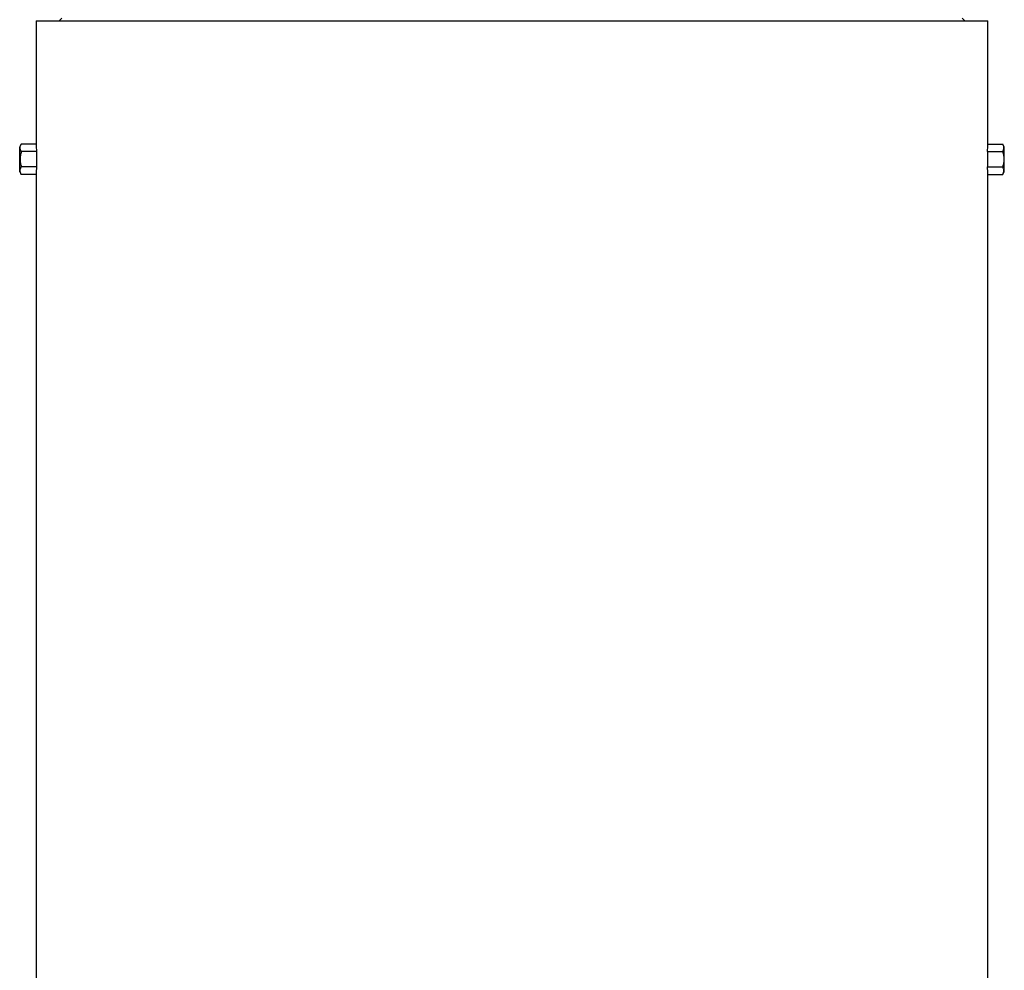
# Model space of a CAD drawing. Header units: millimetres. Extents: x 1138 to 2671, y 634 to 3411.
# Tile 7 of 10: x 1672 to 2384, y 2023 to 2710. Entities that reach past the tile are written whole.
import ezdxf

# ---------------------------------------------------------------- set-up
doc = ezdxf.new("R2010")
doc.units = ezdxf.units.MM

msp = doc.modelspace()

# ---------------------------------------------------------------- linework, layer by layer
at = {"color": 7, "linetype": 'Continuous', "lineweight": 25}
for p, q in [((1683.96, 2709.45), (1683.96, 2620.42)), ((1683.96, 2709.45), (2371.96, 2709.45)), ((1702.46, 2711.45), (1700.46, 2709.45)), ((2355.46, 2709.45), (2353.46, 2711.45)), ((2371.96, 2620.42), (2371.96, 2709.45)), ((1673.1, 2620.42), (1671.96, 2618.45)), ((1683.96, 2620.42), (1673.1, 2620.42)), ((2371.96, 2620.42), (2382.82, 2620.42)), ((2383.96, 2618.45), (2382.82, 2620.42)), ((1671.96, 2600.45), (1671.96, 2618.45)), ((1684.09, 2614.93), (1673.1, 2614.93)), ((1684.09, 2614.93), (1684.09, 2603.96)), ((2371.83, 2614.93), (2371.83, 2603.96)), ((2371.83, 2614.93), (2382.82, 2614.93)), ((2383.96, 2600.45), (2383.96, 2618.45)), ((1671.96, 2600.45), (1673.1, 2598.48)), ((1684.09, 2603.96), (1673.1, 2603.96)), ((2371.83, 2603.96), (2382.82, 2603.96)), ((2382.82, 2598.48), (2383.96, 2600.45)), ((1683.96, 2598.48), (1673.1, 2598.48)), ((1683.96, 2598.48), (1683.96, 1484.45)), ((2371.96, 1484.45), (2371.96, 2598.48)), ((2371.96, 2598.48), (2382.82, 2598.48))]:
    msp.add_line(p, q, dxfattribs=at)
for centre, start_param, end_param in [((2027.96, 2620.42), 3.141593, 3.169212), ((2027.96, 2620.42), 6.255566, 6.283185), ((2027.96, 2598.48), 3.113973, 3.141593), ((2027.96, 2598.48), 0, 0.02762)]:
    msp.add_ellipse(centre, major_axis=(344, 0), ratio=0.57735, start_param=start_param, end_param=end_param, dxfattribs=at)
for points, knots in [([(1673.1, 2614.93), (1672.84, 2615.38), (1672.63, 2615.83), (1672.33, 2616.74), (1672.25, 2617.2), (1672.25, 2617.9), (1672.27, 2618.14), (1672.35, 2618.6), (1672.4, 2618.83), (1672.63, 2619.52), (1672.84, 2619.97), (1673.1, 2620.42)], [0, 0, 0, 0, 0.25, 0.25, 0.5, 0.5, 0.625, 0.625, 0.75, 0.75, 1, 1, 1, 1]), ([(2382.82, 2614.93), (2383.08, 2615.38), (2383.3, 2615.83), (2383.59, 2616.74), (2383.67, 2617.2), (2383.67, 2617.9), (2383.65, 2618.14), (2383.58, 2618.6), (2383.52, 2618.83), (2383.3, 2619.52), (2383.08, 2619.97), (2382.82, 2620.42)], [0, 0, 0, 0, 0.25, 0.25, 0.5, 0.5, 0.625, 0.625, 0.75, 0.75, 1, 1, 1, 1]), ([(1673.1, 2614.93), (1672.84, 2614.04), (1672.62, 2613.12), (1672.33, 2611.29), (1672.25, 2610.37), (1672.25, 2608.52), (1672.33, 2607.58), (1672.63, 2605.75), (1672.84, 2604.85), (1673.1, 2603.96)], [0, 0, 0, 0, 0.25, 0.25, 0.5, 0.5, 0.75, 0.75, 1, 1, 1, 1]), ([(2382.82, 2614.93), (2383.08, 2614.04), (2383.3, 2613.12), (2383.59, 2611.29), (2383.67, 2610.37), (2383.67, 2608.52), (2383.59, 2607.58), (2383.29, 2605.75), (2383.08, 2604.85), (2382.82, 2603.96)], [0, 0, 0, 0, 0.25, 0.25, 0.5, 0.5, 0.75, 0.75, 1, 1, 1, 1]), ([(1673.1, 2598.48), (1672.84, 2598.92), (1672.63, 2599.38), (1672.33, 2600.29), (1672.25, 2600.75), (1672.25, 2601.45), (1672.27, 2601.68), (1672.35, 2602.14), (1672.4, 2602.37), (1672.63, 2603.06), (1672.84, 2603.51), (1673.1, 2603.96)], [0, 0, 0, 0, 0.25, 0.25, 0.5, 0.5, 0.625, 0.625, 0.75, 0.75, 1, 1, 1, 1]), ([(2382.82, 2598.48), (2383.08, 2598.92), (2383.3, 2599.38), (2383.59, 2600.29), (2383.67, 2600.75), (2383.67, 2601.45), (2383.65, 2601.68), (2383.58, 2602.14), (2383.52, 2602.37), (2383.3, 2603.06), (2383.08, 2603.51), (2382.82, 2603.96)], [0, 0, 0, 0, 0.25, 0.25, 0.5, 0.5, 0.625, 0.625, 0.75, 0.75, 1, 1, 1, 1])]:
    msp.add_open_spline(points, degree=3, knots=knots, dxfattribs=at)

doc.saveas('drawing.dxf')
